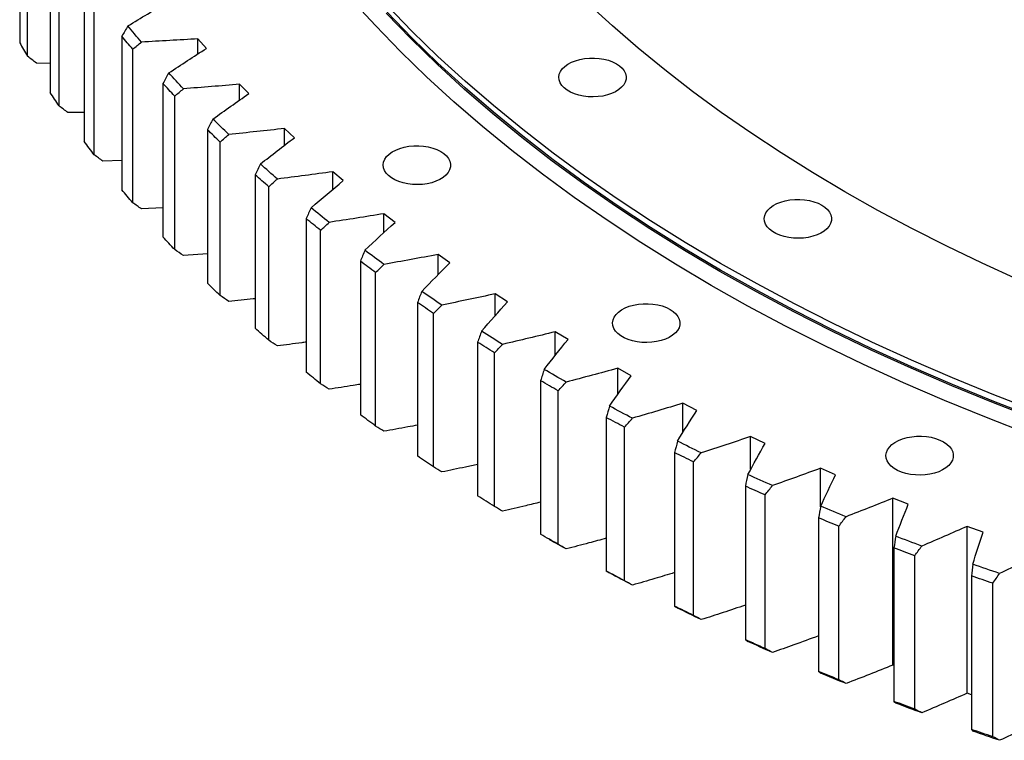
# Model space of a CAD drawing. Header units: millimetres. Extents: x 87 to 10836, y 6003 to 14592.
# Tile 10 of 16: x 6921 to 7403, y 9763 to 10116. Entities that reach past the tile are written whole.
import ezdxf

# ---------------------------------------------------------------- set-up
doc = ezdxf.new("R2010")
doc.units = ezdxf.units.MM
doc.header["$LTSCALE"] = 50

msp = doc.modelspace()

# ---------------------------------------------------------------- linework, layer by layer
at = {"color": 7, "linetype": 'Continuous', "lineweight": 25}
for p, q in [((6920.93, 10179.53), (6920.93, 10104.41)), ((6924.82, 10097.74), (6924.82, 10172.86)), ((6935.87, 10155.15), (6935.87, 10080.03)), ((6940.24, 10073.46), (6940.24, 10148.58)), ((6952.56, 10131.15), (6952.56, 10056.03)), ((6957.4, 10049.57), (6957.4, 10124.69)), ((6970.98, 10107.57), (6970.98, 10032.45)), ((7012.37, 10101.6), (7008.22, 10106.29)), ((7008.22, 10098.92), (7008.22, 10106.29)), ((6976.28, 10026.12), (6976.28, 10101.24)), ((6935.87, 10094.25), (6929.11, 10094.38)), ((6991.09, 10084.46), (6991.09, 10009.34)), ((7033.11, 10079.49), (7028.63, 10084.09)), ((7028.63, 10076.35), (7028.63, 10084.09)), ((6996.85, 10003.14), (6996.85, 10078.26)), ((6952.56, 10070.25), (6944.52, 10070.2)), ((7012.86, 10061.86), (7012.86, 9986.74)), ((7055.44, 10057.91), (7050.63, 10062.39)), ((7050.63, 10054.23), (7050.63, 10062.39)), ((7019.06, 9980.68), (7019.06, 10055.8)), ((6970.98, 10046.69), (6961.68, 10046.42)), ((7036.25, 10039.8), (7036.25, 9964.68)), ((7079.32, 10036.89), (7074.19, 10041.25)), ((7074.19, 10032.6), (7074.19, 10041.25)), ((7042.88, 9958.78), (7042.88, 10033.9)), ((6991.09, 10023.63), (6980.55, 10023.07)), ((7061.22, 10018.33), (7061.22, 9943.21)), ((7104.7, 10016.47), (7099.25, 10020.7)), ((7099.25, 10011.48), (7099.25, 10020.7)), ((7068.28, 9937.47), (7068.28, 10012.59)), ((7012.86, 10001.11), (7001.1, 10000.19)), ((7131.54, 9996.67), (7125.79, 10000.77)), ((7125.79, 9990.89), (7125.79, 10000.77)), ((7087.72, 9997.48), (7087.72, 9922.36)), ((7095.19, 9916.8), (7095.19, 9991.92)), ((7159.79, 9977.54), (7153.75, 9981.5)), ((7153.75, 9970.83), (7153.75, 9981.5)), ((7115.72, 9977.29), (7115.72, 9902.16)), ((7123.58, 9896.79), (7123.58, 9971.91)), ((7189.4, 9959.11), (7183.08, 9962.92)), ((7183.08, 9951.3), (7183.08, 9962.92)), ((7145.15, 9957.79), (7145.15, 9882.67)), ((7153.4, 9877.49), (7153.4, 9952.61)), ((7220.33, 9941.42), (7213.74, 9945.06)), ((7213.74, 9932.27), (7213.74, 9945.06)), ((7175.98, 9939.02), (7175.98, 9863.9)), ((7184.59, 9858.93), (7184.59, 9934.05)), ((7252.51, 9924.48), (7245.66, 9927.97)), ((7245.66, 9913.7), (7245.66, 9927.97)), ((7208.13, 9921.01), (7208.13, 9845.89)), ((7217.1, 9841.13), (7217.1, 9916.25)), ((7285.89, 9908.34), (7278.8, 9911.66)), ((7278.8, 9895.48), (7278.8, 9911.66)), ((7241.57, 9903.8), (7241.57, 9828.68)), ((7250.88, 9824.14), (7250.88, 9899.26)), ((7320.42, 9893.02), (7313.09, 9896.16)), ((7313.09, 9877.36), (7313.09, 9896.16)), ((7276.23, 9887.41), (7276.23, 9812.29)), ((7285.85, 9807.98), (7285.85, 9883.1)), ((7356.02, 9878.55), (7348.47, 9881.51)), ((7348.47, 9799.86), (7348.47, 9881.51)), ((7312.04, 9871.87), (7312.04, 9796.75)), ((7321.97, 9792.68), (7321.97, 9867.8)), ((7392.64, 9864.95), (7384.89, 9867.73)), ((7384.89, 9786.08), (7384.89, 9867.73)), ((7180.15, 9861.48), (7182.98, 9859.84)), ((7348.95, 9857.21), (7348.95, 9782.09)), ((7359.17, 9778.26), (7359.17, 9853.38)), ((7386.89, 9843.46), (7386.89, 9768.34)), ((7397.38, 9764.76), (7397.38, 9839.88)), ((7348.95, 9799.67), (7348.47, 9799.86)), ((7386.89, 9785.36), (7384.89, 9786.08))]:
    msp.add_line(p, q, dxfattribs=at)
at = {"color": 7, "linetype": 'Continuous', "lineweight": 25, "flags": 128}
for points in [[(7415.1, 9912.91), (7394.26, 9920.95), (7373.79, 9929.3), (7353.7, 9937.96), (7334.02, 9946.92), (7314.75, 9956.17), (7295.9, 9965.71), (7277.49, 9975.54), (7259.54, 9985.63), (7242.05, 9996), (7225.03, 10006.63), (7208.51, 10017.51), (7192.48, 10028.63), (7176.96, 10039.99), (7161.96, 10051.59), (7147.49, 10063.41), (7133.57, 10075.44), (7120.19, 10087.68), (7107.37, 10100.11), (7095.13, 10112.74), (7083.46, 10125.54)], [(7418.64, 9924.14), (7397.94, 9932.13), (7377.61, 9940.42), (7357.66, 9949.02), (7338.11, 9957.92), (7318.97, 9967.11), (7300.25, 9976.59), (7281.97, 9986.34), (7264.14, 9996.37), (7246.76, 10006.67), (7229.86, 10017.22), (7213.45, 10028.03), (7197.53, 10039.08), (7182.11, 10050.36), (7167.22, 10061.88), (7152.85, 10073.62), (7139.02, 10085.57), (7125.73, 10097.72), (7113, 10110.07), (7100.84, 10122.61)], [(7418.64, 9920.88), (7397.94, 9928.86), (7377.61, 9937.16), (7357.66, 9945.76), (7338.11, 9954.65), (7318.97, 9963.84), (7300.25, 9973.32), (7281.97, 9983.08), (7264.14, 9993.1), (7246.76, 10003.4), (7229.86, 10013.95), (7213.45, 10024.76), (7197.53, 10035.81), (7182.11, 10047.1), (7167.22, 10058.61), (7152.85, 10070.35), (7139.02, 10082.3), (7125.73, 10094.45), (7113, 10106.81), (7100.84, 10119.35)], [(7410.02, 9988.41), (7392.23, 9996.5), (7374.82, 10004.86), (7357.8, 10013.48), (7341.17, 10022.35), (7324.95, 10031.48), (7309.15, 10040.84), (7293.77, 10050.44), (7278.84, 10060.27), (7264.36, 10070.32), (7250.34, 10080.59), (7236.79, 10091.06), (7223.72, 10101.74), (7211.14, 10112.61), (7199.06, 10123.66)], [(7418.37, 9920.23), (7397.66, 9928.22), (7377.32, 9936.51), (7357.36, 9945.12), (7337.8, 9954.02), (7318.64, 9963.22), (7299.92, 9972.7), (7281.62, 9982.46), (7263.78, 9992.49), (7246.4, 10002.79), (7229.49, 10013.35), (7213.07, 10024.16), (7197.14, 10035.22), (7181.72, 10046.51), (7166.81, 10058.03), (7152.44, 10069.78), (7138.6, 10081.73), (7125.31, 10093.9), (7112.57, 10106.25), (7100.4, 10118.8)], [(6980.55, 10104.72), (6979.71, 10105.71), (6978.88, 10106.7), (6978.04, 10107.68), (6977.21, 10108.67), (6976.39, 10109.66), (6975.56, 10110.65), (6974.74, 10111.64), (6973.92, 10112.64)], [(6976.28, 10101.24), (6975.61, 10102.03), (6974.94, 10102.82), (6974.28, 10103.61), (6973.61, 10104.4), (6972.95, 10105.19), (6972.29, 10105.99), (6971.63, 10106.78), (6970.98, 10107.57)], [(7213.07, 10094.13), (7214.65, 10093.08), (7215.94, 10091.9), (7216.92, 10090.63), (7217.57, 10089.3), (7217.88, 10087.92), (7217.84, 10086.53), (7217.44, 10085.15), (7216.71, 10083.83), (7215.64, 10082.58), (7214.28, 10081.44), (7212.64, 10080.42), (7210.76, 10079.55), (7208.68, 10078.84), (7206.45, 10078.32), (7204.11, 10078), (7201.71, 10077.87), (7199.3, 10077.95), (7196.94, 10078.22), (7194.68, 10078.7), (7192.55, 10079.36), (7190.62, 10080.19), (7188.92, 10081.17), (7187.48, 10082.28), (7186.34, 10083.51), (7185.52, 10084.82), (7185.04, 10086.18), (7184.91, 10087.57), (7185.13, 10088.95), (7185.69, 10090.3), (7186.6, 10091.59), (7187.81, 10092.79), (7189.32, 10093.88), (7191.08, 10094.83), (7193.07, 10095.61), (7195.23, 10096.23), (7197.52, 10096.65), (7199.9, 10096.88), (7202.31, 10096.91), (7204.7, 10096.73), (7207.02, 10096.35), (7209.22, 10095.78), (7211.25, 10095.04), (7213.07, 10094.13)], [(7001.1, 10081.85), (7000.19, 10082.81), (6999.28, 10083.78), (6998.38, 10084.75), (6997.48, 10085.71), (6996.58, 10086.68), (6995.68, 10087.65), (6994.79, 10088.62), (6993.9, 10089.6)], [(6996.85, 10078.26), (6996.12, 10079.04), (6995.39, 10079.81), (6994.67, 10080.58), (6993.95, 10081.36), (6993.23, 10082.13), (6992.52, 10082.91), (6991.8, 10083.68), (6991.09, 10084.46)], [(6940.24, 10073.46), (6939.68, 10074.28), (6939.13, 10075.1), (6938.58, 10075.92), (6938.04, 10076.74), (6937.49, 10077.56), (6936.95, 10078.38), (6936.41, 10079.2), (6935.87, 10080.03)], [(7023.29, 10059.49), (7022.31, 10060.43), (7021.33, 10061.38), (7020.36, 10062.32), (7019.39, 10063.27), (7018.42, 10064.21), (7017.46, 10065.16), (7016.49, 10066.11), (7015.53, 10067.06)], [(7019.06, 10055.8), (7018.28, 10056.56), (7017.5, 10057.31), (7016.72, 10058.07), (7015.94, 10058.83), (7015.17, 10059.58), (7014.4, 10060.34), (7013.63, 10061.1), (7012.86, 10061.86)], [(6957.4, 10049.57), (6956.79, 10050.38), (6956.18, 10051.18), (6955.57, 10051.99), (6954.96, 10052.79), (6954.36, 10053.6), (6953.76, 10054.41), (6953.16, 10055.22), (6952.56, 10056.03)], [(7127.06, 10051.2), (7128.64, 10050.14), (7129.93, 10048.97), (7130.91, 10047.7), (7131.56, 10046.36), (7131.87, 10044.98), (7131.83, 10043.59), (7131.43, 10042.22), (7130.69, 10040.9), (7129.63, 10039.65), (7128.27, 10038.5), (7126.63, 10037.48), (7124.75, 10036.61), (7122.67, 10035.91), (7120.44, 10035.39), (7118.09, 10035.06), (7115.7, 10034.94), (7113.29, 10035.01), (7110.93, 10035.29), (7108.66, 10035.76), (7106.54, 10036.42), (7104.61, 10037.25), (7102.91, 10038.24), (7101.47, 10039.35), (7100.33, 10040.58), (7099.51, 10041.88), (7099.03, 10043.25), (7098.9, 10044.64), (7099.12, 10046.02), (7099.68, 10047.37), (7100.58, 10048.66), (7101.8, 10049.86), (7103.31, 10050.95), (7105.07, 10051.89), (7107.06, 10052.68), (7109.22, 10053.29), (7111.51, 10053.72), (7113.89, 10053.95), (7116.3, 10053.97), (7118.69, 10053.79), (7121.01, 10053.42), (7123.21, 10052.85), (7125.24, 10052.11), (7127.06, 10051.2)], [(7047.08, 10037.69), (7046.03, 10038.61), (7044.99, 10039.53), (7043.94, 10040.45), (7042.91, 10041.37), (7041.87, 10042.29), (7040.84, 10043.21), (7039.81, 10044.14), (7038.78, 10045.06)], [(7042.88, 10033.9), (7042.05, 10034.64), (7041.21, 10035.37), (7040.38, 10036.11), (7039.55, 10036.85), (7038.72, 10037.58), (7037.9, 10038.32), (7037.07, 10039.06), (7036.25, 10039.8)], [(6976.28, 10026.12), (6975.61, 10026.91), (6974.94, 10027.7), (6974.28, 10028.49), (6973.61, 10029.28), (6972.95, 10030.07), (6972.29, 10030.86), (6971.63, 10031.66), (6970.98, 10032.45)], [(7313.63, 10024.95), (7315.21, 10023.89), (7316.5, 10022.72), (7317.48, 10021.45), (7318.13, 10020.11), (7318.44, 10018.73), (7318.4, 10017.34), (7318, 10015.97), (7317.27, 10014.65), (7316.2, 10013.4), (7314.84, 10012.25), (7313.2, 10011.23), (7311.32, 10010.36), (7309.24, 10009.66), (7307.01, 10009.14), (7304.67, 10008.81), (7302.27, 10008.69), (7299.86, 10008.76), (7297.5, 10009.04), (7295.24, 10009.51), (7293.11, 10010.17), (7291.18, 10011), (7289.48, 10011.98), (7288.04, 10013.1), (7286.9, 10014.33), (7286.08, 10015.63), (7285.6, 10017), (7285.47, 10018.38), (7285.69, 10019.77), (7286.25, 10021.12), (7287.16, 10022.41), (7288.37, 10023.61), (7289.88, 10024.69), (7291.64, 10025.64), (7293.63, 10026.43), (7295.79, 10027.04), (7298.08, 10027.47), (7300.46, 10027.7), (7302.87, 10027.72), (7305.26, 10027.54), (7307.58, 10027.17), (7309.78, 10026.6), (7311.81, 10025.85), (7313.63, 10024.95)], [(7072.43, 10016.48), (7071.31, 10017.38), (7070.2, 10018.27), (7069.1, 10019.16), (7067.99, 10020.06), (7066.89, 10020.95), (7065.79, 10021.85), (7064.7, 10022.75), (7063.61, 10023.65)], [(7068.28, 10012.59), (7067.39, 10013.31), (7066.5, 10014.02), (7065.62, 10014.74), (7064.73, 10015.45), (7063.85, 10016.17), (7062.97, 10016.89), (7062.09, 10017.61), (7061.22, 10018.33)], [(6996.85, 10003.14), (6996.12, 10003.91), (6995.39, 10004.69), (6994.67, 10005.46), (6993.95, 10006.24), (6993.23, 10007.01), (6992.52, 10007.79), (6991.8, 10008.56), (6991.09, 10009.34)], [(7099.29, 9995.91), (7098.12, 9996.77), (7096.94, 9997.64), (7095.77, 9998.51), (7094.6, 9999.37), (7093.44, 10000.24), (7092.28, 10001.11), (7091.12, 10001.98), (7089.96, 10002.86)], [(7095.19, 9991.92), (7094.25, 9992.61), (7093.31, 9993.3), (7092.38, 9994), (7091.44, 9994.69), (7090.51, 9995.39), (7089.58, 9996.08), (7088.65, 9996.78), (7087.72, 9997.48)], [(7019.06, 9980.68), (7018.28, 9981.44), (7017.5, 9982.19), (7016.72, 9982.95), (7015.94, 9983.7), (7015.17, 9984.46), (7014.4, 9985.22), (7013.63, 9985.98), (7012.86, 9986.74)], [(7127.63, 9976), (7126.39, 9976.84), (7125.16, 9977.67), (7123.92, 9978.51), (7122.69, 9979.35), (7121.47, 9980.19), (7120.24, 9981.03), (7119.02, 9981.87), (7117.8, 9982.72)], [(7123.58, 9971.91), (7122.59, 9972.58), (7121.61, 9973.25), (7120.62, 9973.92), (7119.64, 9974.59), (7118.66, 9975.26), (7117.67, 9975.94), (7116.7, 9976.61), (7115.72, 9977.29)], [(7239.39, 9973.92), (7240.96, 9972.87), (7242.25, 9971.69), (7243.24, 9970.42), (7243.89, 9969.08), (7244.19, 9967.7), (7244.15, 9966.31), (7243.76, 9964.94), (7243.02, 9963.62), (7241.96, 9962.37), (7240.59, 9961.22), (7238.95, 9960.21), (7237.07, 9959.34), (7234.99, 9958.63), (7232.76, 9958.11), (7230.42, 9957.79), (7228.02, 9957.66), (7225.62, 9957.74), (7223.26, 9958.01), (7220.99, 9958.49), (7218.87, 9959.14), (7216.93, 9959.97), (7215.23, 9960.96), (7213.79, 9962.07), (7212.65, 9963.3), (7211.83, 9964.61), (7211.35, 9965.97), (7211.22, 9967.36), (7211.44, 9968.74), (7212.01, 9970.09), (7212.91, 9971.38), (7214.13, 9972.58), (7215.63, 9973.67), (7217.4, 9974.61), (7219.38, 9975.4), (7221.54, 9976.02), (7223.84, 9976.44), (7226.21, 9976.67), (7228.62, 9976.69), (7231.01, 9976.52), (7233.33, 9976.14), (7235.53, 9975.57), (7237.56, 9974.83), (7239.39, 9973.92)], [(7042.88, 9958.78), (7042.05, 9959.51), (7041.21, 9960.25), (7040.38, 9960.99), (7039.55, 9961.72), (7038.72, 9962.46), (7037.9, 9963.2), (7037.07, 9963.94), (7036.25, 9964.68)], [(7157.38, 9956.8), (7156.09, 9957.6), (7154.79, 9958.41), (7153.5, 9959.21), (7152.21, 9960.02), (7150.92, 9960.83), (7149.64, 9961.64), (7148.35, 9962.45), (7147.08, 9963.27)], [(7153.4, 9952.61), (7152.36, 9953.26), (7151.33, 9953.9), (7150.3, 9954.55), (7149.26, 9955.19), (7148.23, 9955.84), (7147.21, 9956.49), (7146.18, 9957.14), (7145.15, 9957.79)], [(7068.28, 9937.47), (7067.39, 9938.19), (7066.5, 9938.9), (7065.62, 9939.62), (7064.73, 9940.33), (7063.85, 9941.05), (7062.97, 9941.77), (7062.09, 9942.49), (7061.22, 9943.21)], [(7188.5, 9938.33), (7187.15, 9939.1), (7185.8, 9939.87), (7184.45, 9940.65), (7183.1, 9941.43), (7181.76, 9942.2), (7180.41, 9942.98), (7179.07, 9943.76), (7177.74, 9944.54)], [(7184.59, 9934.05), (7183.51, 9934.67), (7182.43, 9935.28), (7181.35, 9935.91), (7180.27, 9936.53), (7179.2, 9937.15), (7178.12, 9937.77), (7177.05, 9938.4), (7175.98, 9939.02)], [(7220.94, 9920.63), (7219.53, 9921.37), (7218.12, 9922.11), (7216.72, 9922.85), (7215.31, 9923.59), (7213.91, 9924.34), (7212.52, 9925.08), (7211.12, 9925.83), (7209.73, 9926.58)], [(7095.19, 9916.8), (7094.25, 9917.49), (7093.31, 9918.18), (7092.38, 9918.88), (7091.44, 9919.57), (7090.51, 9920.27), (7089.58, 9920.96), (7088.65, 9921.66), (7087.72, 9922.36)], [(7217.1, 9916.25), (7215.98, 9916.84), (7214.85, 9917.44), (7213.73, 9918.03), (7212.61, 9918.63), (7211.49, 9919.22), (7210.37, 9919.82), (7209.25, 9920.42), (7208.13, 9921.01)], [(7373.25, 9909.07), (7374.83, 9908.02), (7376.12, 9906.85), (7377.1, 9905.58), (7377.75, 9904.24), (7378.06, 9902.86), (7378.01, 9901.47), (7377.62, 9900.1), (7376.88, 9898.77), (7375.82, 9897.53), (7374.46, 9896.38), (7372.82, 9895.36), (7370.94, 9894.49), (7368.86, 9893.79), (7366.62, 9893.27), (7364.28, 9892.94), (7361.88, 9892.82), (7359.48, 9892.89), (7357.12, 9893.17), (7354.85, 9893.64), (7352.73, 9894.3), (7350.8, 9895.13), (7349.1, 9896.11), (7347.66, 9897.23), (7346.52, 9898.45), (7345.7, 9899.76), (7345.22, 9901.12), (7345.09, 9902.51), (7345.31, 9903.9), (7345.87, 9905.25), (7346.77, 9906.54), (7347.99, 9907.74), (7349.5, 9908.82), (7351.26, 9909.77), (7353.25, 9910.56), (7355.41, 9911.17), (7357.7, 9911.6), (7360.08, 9911.82), (7362.49, 9911.85), (7364.88, 9911.67), (7367.2, 9911.3), (7369.39, 9910.73), (7371.43, 9909.98), (7373.25, 9909.07)], [(7254.63, 9903.73), (7253.17, 9904.43), (7251.71, 9905.14), (7250.25, 9905.84), (7248.79, 9906.55), (7247.34, 9907.26), (7245.89, 9907.97), (7244.44, 9908.69), (7243, 9909.4)], [(7123.58, 9896.79), (7122.59, 9897.46), (7121.61, 9898.13), (7120.62, 9898.8), (7119.64, 9899.47), (7118.66, 9900.14), (7117.67, 9900.82), (7116.7, 9901.49), (7115.72, 9902.16)], [(7250.88, 9899.26), (7249.71, 9899.82), (7248.54, 9900.39), (7247.38, 9900.96), (7246.21, 9901.52), (7245.05, 9902.09), (7243.89, 9902.66), (7242.73, 9903.23), (7241.57, 9903.8)], [(7289.51, 9887.66), (7288, 9888.32), (7286.49, 9888.99), (7284.99, 9889.67), (7283.48, 9890.34), (7281.98, 9891.01), (7280.48, 9891.69), (7278.98, 9892.37), (7277.48, 9893.04)], [(7285.85, 9883.1), (7284.64, 9883.63), (7283.44, 9884.17), (7282.23, 9884.71), (7281.03, 9885.25), (7279.83, 9885.79), (7278.62, 9886.33), (7277.42, 9886.87), (7276.23, 9887.41)], [(7153.4, 9877.49), (7152.36, 9878.13), (7151.33, 9878.78), (7150.3, 9879.42), (7149.26, 9880.07), (7148.23, 9880.72), (7147.21, 9881.37), (7146.18, 9882.02), (7145.15, 9882.67)], [(7325.53, 9872.44), (7323.98, 9873.07), (7322.42, 9873.71), (7320.86, 9874.34), (7319.31, 9874.98), (7317.76, 9875.61), (7316.21, 9876.25), (7314.67, 9876.89), (7313.12, 9877.53)], [(7321.97, 9867.8), (7320.72, 9868.3), (7319.48, 9868.81), (7318.24, 9869.32), (7316.99, 9869.83), (7315.75, 9870.34), (7314.51, 9870.85), (7313.28, 9871.36), (7312.04, 9871.87)], [(7184.59, 9858.93), (7183.51, 9859.54), (7182.43, 9860.16), (7181.35, 9860.78), (7180.27, 9861.4), (7179.2, 9862.03), (7178.12, 9862.65), (7177.05, 9863.27), (7175.98, 9863.9)], [(7188.5, 9856.67), (7187.15, 9857.45), (7185.8, 9858.22), (7184.45, 9859), (7183.1, 9859.77), (7182.98, 9859.84)], [(7362.63, 9858.11), (7361.02, 9858.71), (7359.42, 9859.3), (7357.82, 9859.9), (7356.23, 9860.49), (7354.63, 9861.09), (7353.04, 9861.69), (7351.45, 9862.3), (7349.86, 9862.9)], [(7359.17, 9853.38), (7357.89, 9853.86), (7356.6, 9854.33), (7355.33, 9854.81), (7354.05, 9855.29), (7352.77, 9855.77), (7351.5, 9856.25), (7350.22, 9856.73), (7348.95, 9857.21)], [(7400.73, 9844.69), (7399.08, 9845.25), (7397.44, 9845.8), (7395.8, 9846.36), (7394.16, 9846.92), (7392.52, 9847.48), (7390.89, 9848.04), (7389.25, 9848.6), (7387.62, 9849.17)], [(7217.1, 9841.13), (7215.98, 9841.72), (7214.85, 9842.32), (7213.73, 9842.91), (7212.61, 9843.5), (7211.49, 9844.1), (7210.37, 9844.7), (7209.25, 9845.29), (7208.13, 9845.89)], [(7220.94, 9838.97), (7219.53, 9839.71), (7218.12, 9840.45), (7216.72, 9841.19), (7215.31, 9841.94), (7213.91, 9842.68), (7212.52, 9843.43), (7211.12, 9844.18), (7209.73, 9844.92)], [(7397.38, 9839.88), (7396.06, 9840.32), (7394.75, 9840.77), (7393.43, 9841.21), (7392.12, 9841.66), (7390.81, 9842.11), (7389.5, 9842.56), (7388.2, 9843.01), (7386.89, 9843.46)], [(7250.88, 9824.14), (7249.71, 9824.7), (7248.54, 9825.27), (7247.38, 9825.83), (7246.21, 9826.4), (7245.05, 9826.97), (7243.89, 9827.54), (7242.73, 9828.11), (7241.57, 9828.68)], [(7254.63, 9822.07), (7253.17, 9822.78), (7251.71, 9823.48), (7250.25, 9824.19), (7248.79, 9824.9), (7247.34, 9825.61), (7245.89, 9826.32), (7244.44, 9827.03), (7243, 9827.75)], [(7285.85, 9807.98), (7284.64, 9808.51), (7283.44, 9809.05), (7282.23, 9809.59), (7281.03, 9810.13), (7279.83, 9810.66), (7278.62, 9811.2), (7277.42, 9811.75), (7276.23, 9812.29)], [(7289.51, 9806), (7288, 9806.67), (7286.49, 9807.34), (7284.99, 9808.01), (7283.48, 9808.68), (7281.98, 9809.36), (7280.48, 9810.03), (7278.98, 9810.71), (7277.48, 9811.39)], [(7321.97, 9792.68), (7320.72, 9793.18), (7319.48, 9793.69), (7318.24, 9794.2), (7316.99, 9794.71), (7315.75, 9795.22), (7314.51, 9795.73), (7313.28, 9796.24), (7312.04, 9796.75)], [(7325.53, 9790.79), (7323.98, 9791.42), (7322.42, 9792.05), (7320.86, 9792.69), (7319.31, 9793.32), (7317.76, 9793.96), (7316.21, 9794.6), (7314.67, 9795.24), (7313.12, 9795.88)], [(7359.17, 9778.26), (7357.89, 9778.74), (7356.6, 9779.21), (7355.33, 9779.69), (7354.05, 9780.17), (7352.77, 9780.65), (7351.5, 9781.13), (7350.22, 9781.61), (7348.95, 9782.09)], [(7362.63, 9776.46), (7361.02, 9777.05), (7359.42, 9777.65), (7357.82, 9778.24), (7356.23, 9778.84), (7354.63, 9779.44), (7353.04, 9780.04), (7351.45, 9780.64), (7349.86, 9781.25)], [(7397.38, 9764.76), (7396.06, 9765.2), (7394.75, 9765.65), (7393.43, 9766.09), (7392.12, 9766.54), (7390.81, 9766.99), (7389.5, 9767.44), (7388.2, 9767.89), (7386.89, 9768.34)], [(7400.73, 9763.04), (7399.08, 9763.59), (7397.44, 9764.15), (7395.8, 9764.7), (7394.16, 9765.26), (7392.52, 9765.82), (7390.89, 9766.38), (7389.25, 9766.95), (7387.62, 9767.51)]]:
    msp.add_lwpolyline(points, dxfattribs=at)
at = {"color": 7, "linetype": 'Continuous', "lineweight": 25}
msp.add_arc((7329.47, 10338.1), 470.65, 209.7709, 210.7103, dxfattribs=at)
for points in [[(6973.92, 10112.64), (6980.3, 10116.52), (6986.74, 10120.36), (6993.24, 10124.18)], [(6973.92, 10112.64), (6972.94, 10110.95), (6971.96, 10109.26), (6970.98, 10107.57)], [(6976.28, 10101.24), (6977.7, 10102.4), (6979.13, 10103.56), (6980.55, 10104.72)], [(7008.22, 10106.29), (6999.01, 10105.72), (6989.78, 10105.2), (6980.55, 10104.72)], [(6993.9, 10089.6), (7000, 10093.63), (7006.15, 10097.63), (7012.37, 10101.6)], [(6929.11, 10094.38), (6927.68, 10095.5), (6926.25, 10096.62), (6924.82, 10097.74)], [(6993.9, 10089.6), (6992.96, 10087.88), (6992.03, 10086.17), (6991.09, 10084.46)], [(6996.85, 10078.26), (6998.26, 10079.46), (6999.68, 10080.65), (7001.1, 10081.85)], [(7028.63, 10084.09), (7019.47, 10083.29), (7010.29, 10082.55), (7001.1, 10081.85)], [(7015.53, 10067.06), (7021.33, 10071.23), (7027.19, 10075.38), (7033.11, 10079.49)], [(6944.52, 10070.2), (6943.1, 10071.29), (6941.67, 10072.37), (6940.24, 10073.46)], [(7015.53, 10067.06), (7014.64, 10065.33), (7013.75, 10063.59), (7012.86, 10061.86)], [(7050.63, 10062.39), (7041.53, 10061.38), (7032.42, 10060.41), (7023.29, 10059.49)], [(7019.06, 10055.8), (7020.47, 10057.03), (7021.88, 10058.26), (7023.29, 10059.49)], [(7038.78, 10045.06), (7044.27, 10049.38), (7049.82, 10053.66), (7055.44, 10057.91)], [(6961.68, 10046.42), (6960.26, 10047.47), (6958.83, 10048.52), (6957.4, 10049.57)], [(7038.78, 10045.06), (7037.94, 10043.31), (7037.09, 10041.56), (7036.25, 10039.8)], [(7042.88, 10033.9), (7044.28, 10035.16), (7045.68, 10036.43), (7047.08, 10037.69)], [(7074.19, 10041.25), (7065.17, 10040.02), (7056.13, 10038.83), (7047.08, 10037.69)], [(7063.61, 10023.65), (7068.77, 10028.09), (7074.01, 10032.51), (7079.32, 10036.89)], [(6980.55, 10023.07), (6979.13, 10024.08), (6977.7, 10025.1), (6976.28, 10026.12)], [(7063.61, 10023.65), (7062.81, 10021.88), (7062.01, 10020.1), (7061.22, 10018.33)], [(7099.25, 10020.7), (7090.33, 10019.25), (7081.39, 10017.84), (7072.43, 10016.48)], [(7068.28, 10012.59), (7069.66, 10013.89), (7071.04, 10015.19), (7072.43, 10016.48)], [(7089.96, 10002.86), (7094.8, 10007.42), (7099.71, 10011.95), (7104.7, 10016.47)], [(7001.1, 10000.19), (6999.68, 10001.18), (6998.26, 10002.16), (6996.85, 10003.14)], [(7089.96, 10002.86), (7089.21, 10001.06), (7088.47, 9999.27), (7087.72, 9997.48)], [(7125.79, 10000.77), (7116.98, 9999.1), (7108.15, 9997.48), (7099.29, 9995.91)], [(7095.19, 9991.92), (7096.56, 9993.25), (7097.93, 9994.58), (7099.29, 9995.91)], [(7117.8, 9982.72), (7122.31, 9987.39), (7126.89, 9992.04), (7131.54, 9996.67)], [(7023.29, 9977.84), (7021.88, 9978.78), (7020.47, 9979.73), (7019.06, 9980.68)], [(7117.8, 9982.72), (7117.1, 9980.91), (7116.41, 9979.1), (7115.72, 9977.29)], [(7153.75, 9981.5), (7145.07, 9979.62), (7136.36, 9977.79), (7127.63, 9976)], [(7123.58, 9971.91), (7124.93, 9973.28), (7126.28, 9974.64), (7127.63, 9976)], [(7147.08, 9963.27), (7151.24, 9968.05), (7155.48, 9972.81), (7159.79, 9977.54)], [(7147.08, 9963.27), (7146.43, 9961.44), (7145.79, 9959.62), (7145.15, 9957.79)], [(7183.08, 9962.92), (7174.55, 9960.83), (7165.98, 9958.79), (7157.38, 9956.8)], [(7047.08, 9956.04), (7045.68, 9956.95), (7044.28, 9957.86), (7042.88, 9958.78)], [(7153.4, 9952.61), (7154.73, 9954.01), (7156.06, 9955.4), (7157.38, 9956.8)], [(7177.74, 9944.54), (7181.55, 9949.42), (7185.44, 9954.28), (7189.4, 9959.11)], [(7177.74, 9944.54), (7177.15, 9942.7), (7176.56, 9940.86), (7175.98, 9939.02)], [(7213.74, 9945.06), (7205.36, 9942.78), (7196.95, 9940.53), (7188.5, 9938.33)], [(7209.73, 9926.58), (7213.19, 9931.54), (7216.72, 9936.49), (7220.33, 9941.42)], [(7072.43, 9934.83), (7071.04, 9935.71), (7069.66, 9936.59), (7068.28, 9937.47)], [(7184.59, 9934.05), (7185.9, 9935.47), (7187.2, 9936.9), (7188.5, 9938.33)], [(7209.73, 9926.58), (7209.2, 9924.72), (7208.66, 9922.87), (7208.13, 9921.01)], [(7245.66, 9927.97), (7237.46, 9925.48), (7229.22, 9923.03), (7220.94, 9920.63)], [(7243, 9909.4), (7246.09, 9914.45), (7249.26, 9919.47), (7252.51, 9924.48)], [(7099.29, 9914.26), (7097.93, 9915.1), (7096.56, 9915.95), (7095.19, 9916.8)], [(7217.1, 9916.25), (7218.38, 9917.71), (7219.66, 9919.17), (7220.94, 9920.63)], [(7243, 9909.4), (7242.52, 9907.53), (7242.04, 9905.67), (7241.57, 9903.8)], [(7278.8, 9911.66), (7270.78, 9908.97), (7262.73, 9906.33), (7254.63, 9903.73)], [(7277.48, 9893.04), (7280.21, 9898.16), (7283.01, 9903.26), (7285.89, 9908.34)], [(7250.88, 9899.26), (7252.13, 9900.75), (7253.38, 9902.24), (7254.63, 9903.73)], [(7127.63, 9894.35), (7126.28, 9895.16), (7124.93, 9895.98), (7123.58, 9896.79)], [(7277.48, 9893.04), (7277.06, 9891.17), (7276.64, 9889.29), (7276.23, 9887.41)], [(7313.09, 9896.16), (7305.27, 9893.29), (7297.42, 9890.45), (7289.51, 9887.66)], [(7313.12, 9877.53), (7315.47, 9882.71), (7317.9, 9887.87), (7320.42, 9893.02)], [(7285.85, 9883.1), (7287.07, 9884.62), (7288.29, 9886.14), (7289.51, 9887.66)], [(7348.47, 9881.51), (7340.87, 9878.45), (7333.23, 9875.43), (7325.53, 9872.44)], [(7349.86, 9862.9), (7351.83, 9868.13), (7353.89, 9873.34), (7356.02, 9878.55)], [(7157.38, 9875.14), (7156.06, 9875.92), (7154.73, 9876.71), (7153.4, 9877.49)], [(7313.12, 9877.53), (7312.76, 9875.65), (7312.4, 9873.76), (7312.04, 9871.87)], [(7321.97, 9867.8), (7323.16, 9869.35), (7324.35, 9870.89), (7325.53, 9872.44)], [(7384.89, 9867.73), (7377.52, 9864.49), (7370.1, 9861.28), (7362.63, 9858.11)], [(7387.62, 9849.17), (7389.21, 9854.44), (7390.89, 9859.7), (7392.64, 9864.95)], [(7188.5, 9856.67), (7187.2, 9857.42), (7185.9, 9858.17), (7184.59, 9858.93)], [(7349.86, 9862.9), (7349.55, 9861), (7349.25, 9859.11), (7348.95, 9857.21)], [(7359.17, 9853.38), (7360.32, 9854.96), (7361.47, 9856.53), (7362.63, 9858.11)], [(7422.27, 9854.84), (7415.14, 9851.42), (7407.96, 9848.04), (7400.73, 9844.69)], [(7387.62, 9849.17), (7387.37, 9847.26), (7387.13, 9845.36), (7386.89, 9843.46)], [(7208.13, 9845.89), (7208.66, 9845.57), (7209.2, 9845.25), (7209.73, 9844.92)], [(7397.38, 9839.88), (7398.49, 9841.48), (7399.61, 9843.09), (7400.73, 9844.69)], [(7220.94, 9838.97), (7219.66, 9839.69), (7218.38, 9840.41), (7217.1, 9841.13)], [(7241.57, 9828.68), (7242.04, 9828.37), (7242.52, 9828.06), (7243, 9827.75)], [(7254.63, 9822.07), (7253.38, 9822.76), (7252.13, 9823.45), (7250.88, 9824.14)], [(7276.23, 9812.29), (7276.64, 9811.99), (7277.06, 9811.69), (7277.48, 9811.39)], [(7289.51, 9806), (7288.29, 9806.66), (7287.07, 9807.32), (7285.85, 9807.98)], [(7312.04, 9796.75), (7312.4, 9796.46), (7312.76, 9796.17), (7313.12, 9795.88)], [(7348.47, 9799.86), (7340.87, 9796.8), (7333.23, 9793.77), (7325.53, 9790.79)], [(7325.53, 9790.79), (7324.35, 9791.42), (7323.16, 9792.05), (7321.97, 9792.68)], [(7348.95, 9782.09), (7349.25, 9781.81), (7349.55, 9781.53), (7349.86, 9781.25)], [(7384.89, 9786.08), (7377.52, 9782.83), (7370.1, 9779.63), (7362.63, 9776.46)], [(7362.63, 9776.46), (7361.47, 9777.06), (7360.32, 9777.66), (7359.17, 9778.26)], [(7422.27, 9773.18), (7415.14, 9769.77), (7407.96, 9766.38), (7400.73, 9763.04)], [(7386.89, 9768.34), (7387.13, 9768.06), (7387.37, 9767.79), (7387.62, 9767.51)], [(7400.73, 9763.04), (7399.61, 9763.61), (7398.49, 9764.18), (7397.38, 9764.76)]]:
    msp.add_open_spline(points, degree=3, dxfattribs=at)
for points, knots in [([(7036.25, 9979.18), (7035.94, 9979.15), (7031.63, 9978.68), (7027.3, 9978.24), (7023.29, 9977.84)], [0, 0, 0, 0, 0.070995, 1, 1, 1, 1]), ([(7061.22, 9957.86), (7060.49, 9957.76), (7055.78, 9957.13), (7051.06, 9956.54), (7047.08, 9956.04)], [0, 0, 0, 0, 0.1558003, 1, 1, 1, 1]), ([(7087.72, 9937.2), (7086.57, 9937.02), (7081.48, 9936.2), (7076.37, 9935.43), (7072.43, 9934.83)], [0, 0, 0, 0, 0.227684, 1, 1, 1, 1]), ([(7115.72, 9917.24), (7114.14, 9916.95), (7108.67, 9915.93), (7103.19, 9914.95), (7099.29, 9914.26)], [0, 0, 0, 0, 0.289593, 1, 1, 1, 1]), ([(7145.15, 9898.01), (7143.15, 9897.58), (7137.33, 9896.34), (7131.47, 9895.14), (7127.63, 9894.35)], [0, 0, 0, 0, 0.343645, 1, 1, 1, 1]), ([(7175.98, 9879.55), (7173.56, 9878.97), (7167.38, 9877.47), (7161.16, 9876.02), (7157.38, 9875.14)], [0, 0, 0, 0, 0.391404, 1, 1, 1, 1]), ([(7208.13, 9861.9), (7205.3, 9861.13), (7198.78, 9859.36), (7192.22, 9857.65), (7188.5, 9856.67)], [0, 0, 0, 0, 0.43405, 1, 1, 1, 1]), ([(7241.57, 9845.09), (7238.33, 9844.11), (7231.48, 9842.05), (7224.58, 9840.04), (7220.94, 9838.97)], [0, 0, 0, 0, 0.47249, 1, 1, 1, 1]), ([(7276.23, 9829.15), (7272.59, 9827.94), (7265.41, 9825.55), (7258.19, 9823.22), (7254.63, 9822.07)], [0, 0, 0, 0, 0.5074348, 1, 1, 1, 1]), ([(7312.04, 9814.13), (7308, 9812.65), (7300.53, 9809.91), (7292.99, 9807.24), (7289.51, 9806)], [0, 0, 0, 0, 0.539447, 1, 1, 1, 1])]:
    msp.add_open_spline(points, degree=3, knots=knots, dxfattribs=at)

doc.saveas('drawing.dxf')
